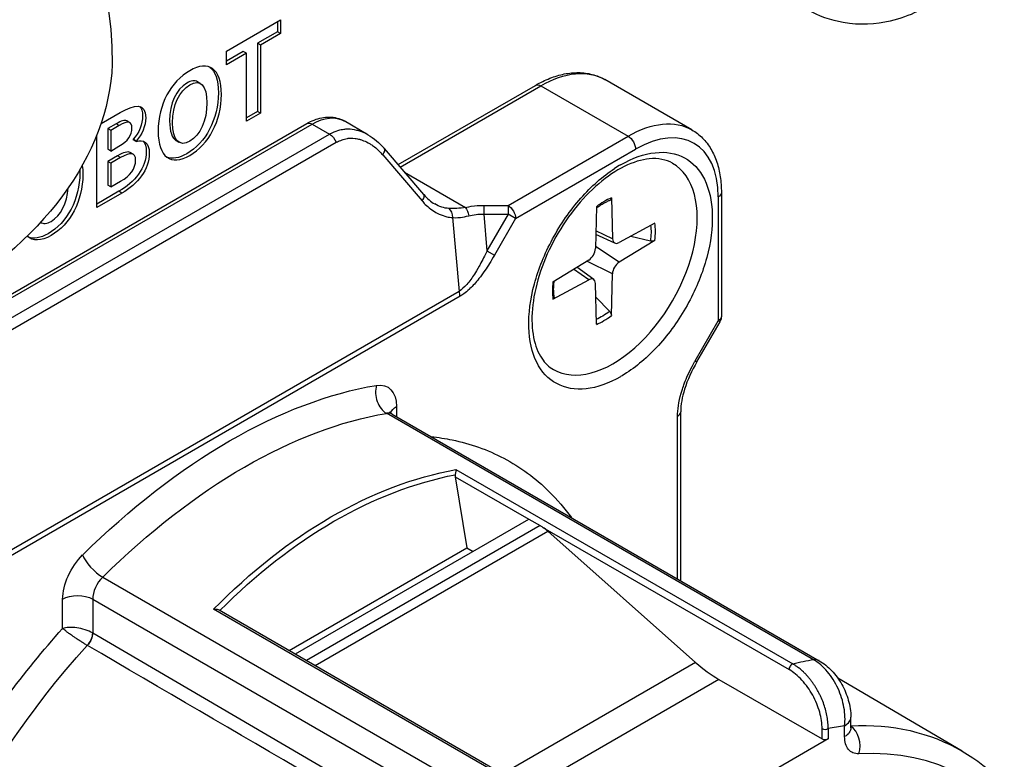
# Model space of a CAD drawing. Header units: millimetres. Extents: x 165 to 2541, y 199 to 1879.
# Tile 36 of 61: x 2061 to 2073, y 1501 to 1510. Entities that reach past the tile are written whole.
import ezdxf

# ---------------------------------------------------------------- set-up
doc = ezdxf.new("R2010")
doc.units = ezdxf.units.MM
doc.header["$LTSCALE"] = 4
doc.layers.add('01_Object Line', color=4, linetype='Continuous')

msp = doc.modelspace()

# ---------------------------------------------------------------- linework, layer by layer
at = {"layer": '01_Object Line', "ltscale": 0.657895}
for p, q in [((2063.433, 1509.208), (2064.069, 1509.575)), ((2064.033, 1509.555), (2064.033, 1509.436)), ((2064.069, 1509.575), (2064.069, 1509.416)), ((2064.033, 1509.436), (2063.797, 1509.3)), ((2064.069, 1509.416), (2063.833, 1509.28)), ((2064.069, 1509.416), (2064.033, 1509.436)), ((2063.833, 1509.28), (2063.797, 1509.3)), ((2063.797, 1509.3), (2063.797, 1508.5)), ((2063.833, 1509.28), (2063.833, 1508.48)), ((2063.433, 1509.049), (2063.433, 1509.208)), ((2063.631, 1509.204), (2063.433, 1509.09)), ((2063.667, 1509.184), (2063.433, 1509.049)), ((2063.667, 1509.184), (2063.631, 1509.204)), ((2063.667, 1508.384), (2063.667, 1509.184)), ((2063.129, 1508.827), (2063.093, 1508.848)), ((2065.451, 1507.874), (2067.066, 1508.806)), ((2065.475, 1507.845), (2067.129, 1508.8)), ((2067.129, 1508.8), (2068.154, 1508.208)), ((2068.904, 1508.283), (2067.879, 1508.875)), ((2061.959, 1508.357), (2062.183, 1508.486)), ((2063.797, 1508.5), (2063.667, 1508.424)), ((2063.833, 1508.48), (2063.667, 1508.384)), ((2063.833, 1508.48), (2063.797, 1508.5)), ((2060.209, 1505.949), (2064.378, 1508.357)), ((2060.271, 1505.943), (2064.441, 1508.351)), ((2062.137, 1508.354), (2062.038, 1508.297)), ((2062.172, 1508.334), (2062.074, 1508.277)), ((2062.172, 1508.334), (2062.137, 1508.354)), ((2062.298, 1508.367), (2062.262, 1508.387)), ((2064.441, 1508.351), (2064.646, 1508.232)), ((2065.096, 1508.226), (2064.816, 1508.388)), ((2060.476, 1505.825), (2064.646, 1508.232)), ((2061.908, 1507.368), (2061.908, 1508.217)), ((2062.074, 1508.277), (2062.038, 1508.297)), ((2062.038, 1508.297), (2062.038, 1508.054)), ((2062.074, 1508.277), (2062.074, 1508.033)), ((2066.744, 1507.394), (2068.154, 1508.208)), ((2060.553, 1505.729), (2064.723, 1508.137)), ((2062.074, 1508.033), (2062.17, 1508.089)), ((2062.37, 1508.151), (2062.335, 1508.172)), ((2062.335, 1508.172), (2062.335, 1508.165)), ((2062.37, 1508.145), (2062.335, 1508.165)), ((2062.37, 1508.151), (2062.37, 1508.145)), ((2062.878, 1508.135), (2062.843, 1508.155)), ((2062.074, 1508.033), (2062.038, 1508.054)), ((2062.154, 1507.978), (2062.038, 1507.911)), ((2062.189, 1507.957), (2062.154, 1507.978)), ((2062.337, 1507.996), (2062.302, 1508.016)), ((2065.27, 1507.988), (2065.734, 1507.447)), ((2065.752, 1507.521), (2065.289, 1508.063)), ((2066.832, 1507.241), (2068.243, 1508.055)), ((2062.074, 1507.891), (2062.038, 1507.911)), ((2062.038, 1507.911), (2062.038, 1507.632)), ((2062.189, 1507.957), (2062.074, 1507.891)), ((2062.074, 1507.891), (2062.074, 1507.612)), ((2065.526, 1507.786), (2066.244, 1507.371)), ((2062.074, 1507.612), (2062.038, 1507.632)), ((2062.074, 1507.612), (2062.189, 1507.679)), ((2062.169, 1507.56), (2061.908, 1507.409)), ((2062.204, 1507.539), (2061.908, 1507.368)), ((2062.204, 1507.539), (2062.169, 1507.56)), ((2069.251, 1507.545), (2069.251, 1506.089)), ((2066.457, 1507.394), (2066.744, 1507.394)), ((2066.744, 1507.394), (2066.744, 1507.292)), ((2067.959, 1507.482), (2067.971, 1507.003)), ((2069.215, 1507.494), (2069.215, 1506.038)), ((2066.457, 1507.292), (2066.495, 1506.861)), ((2066.457, 1507.292), (2066.744, 1507.292)), ((2066.744, 1507.292), (2066.495, 1506.861)), ((2066.832, 1507.241), (2066.744, 1507.292)), ((2067.781, 1507.38), (2067.77, 1506.887)), ((2061.249, 1507.194), (2061.247, 1507.196)), ((2066.09, 1507.251), (2066.167, 1506.384)), ((2066.832, 1507.241), (2066.583, 1506.81)), ((2068.469, 1507.187), (2068.048, 1506.958)), ((2067.997, 1506.952), (2067.774, 1507.051)), ((2067.971, 1507.003), (2067.775, 1507.097)), ((2068.469, 1506.983), (2068.048, 1506.726)), ((2068.188, 1507.034), (2068.417, 1506.977)), ((2066.495, 1506.861), (2066.583, 1506.81)), ((2068.048, 1506.726), (2067.77, 1506.913)), ((2067.271, 1506.496), (2067.692, 1506.753)), ((2067.971, 1506.592), (2067.669, 1506.739)), ((2067.692, 1506.521), (2067.513, 1506.643)), ((2067.75, 1506.523), (2067.552, 1506.667)), ((2067.959, 1506.099), (2067.971, 1506.592)), ((2067.271, 1506.291), (2067.692, 1506.521)), ((2067.781, 1505.997), (2067.77, 1506.476)), ((2066.167, 1506.384), (2060.748, 1503.255)), ((2066.179, 1506.326), (2060.76, 1503.198)), ((2067.938, 1506.147), (2067.774, 1506.316)), ((2068.943, 1505.566), (2069.215, 1506.038)), ((2068.963, 1505.555), (2069.235, 1506.026)), ((2069.235, 1506.026), (2069.215, 1506.038)), ((2065.432, 1505.031), (2065.432, 1504.911)), ((2068.773, 1502.982), (2068.773, 1504.966)), ((2070.335, 1502.052), (2065.314, 1504.951)), ((2065.38, 1504.941), (2070.4, 1502.042)), ((2068.736, 1503.003), (2068.736, 1504.917)), ((2066.13, 1504.29), (2070.091, 1502.004)), ((2066.121, 1504.204), (2066.26, 1503.369)), ((2066.121, 1504.204), (2066.987, 1503.704)), ((2064.244, 1502.121), (2066.988, 1503.705)), ((2066.988, 1503.705), (2067.119, 1503.63)), ((2067.119, 1503.63), (2064.374, 1502.045)), ((2067.153, 1503.608), (2070.046, 1501.938)), ((2064.477, 1501.986), (2067.21, 1503.563)), ((2067.21, 1503.563), (2068.948, 1502.022)), ((2064.171, 1502.163), (2066.26, 1503.369)), ((2066.26, 1503.369), (2066.333, 1503.327)), ((2061.979, 1503.025), (2066.999, 1500.127)), ((2061.507, 1502.421), (2061.507, 1502.765)), ((2061.861, 1502.765), (2061.861, 1502.368)), ((2061.861, 1502.765), (2066.881, 1499.866)), ((2067.242, 1500.359), (2063.282, 1502.646)), ((2063.346, 1502.639), (2067.278, 1500.369)), ((2061.861, 1502.368), (2061.86, 1502.369)), ((2061.861, 1502.368), (2067.129, 1499.292)), ((2068.948, 1502.022), (2066.681, 1500.714)), ((2072.082, 1500.979), (2070.62, 1501.835)), ((2069.222, 1501.822), (2066.991, 1500.534)), ((2069.222, 1501.822), (2070.435, 1501.122)), ((2070.773, 1501.252), (2070.773, 1501.379)), ((2070.7, 1501.15), (2070.7, 1501.277)), ((2070.435, 1501.122), (2070.435, 1501.243)), ((2070.505, 1501.243), (2070.505, 1501.122)), ((2070.505, 1501.122), (2067.677, 1499.489))]:
    msp.add_line(p, q, dxfattribs=at)
at = {"layer": '01_Object Line', "ltscale": 0.657895, "extrusion": (0, 0, -1)}
msp.add_arc((-2069.126, 1506.089), 0.125, 180, 210, dxfattribs=at)
for centre, major_axis, ratio, start_param, end_param in [((2058.555, 1507.014), (2.5, 4.33), 0.57735, 5.497787, 7.068583), ((2054.843, 1509.157), (7.25, 0), 0.57735, 0.024385, 0.785398), ((2067.129, 1507.576), (0.75, 1.299), 0.57735, 5.497787, 6.283185), ((2067.129, 1508.698), (-0.063, 0.108), 0.57735, 0, 0.785398), ((2064.441, 1507.738), (0.375, 0.65), 0.57735, 5.497787, 6.283185), ((2064.441, 1508.248), (-0.063, 0.108), 0.57735, 0, 0.785398), ((2068.154, 1506.984), (0.75, 1.299), 0.57735, 5.497787, 6.283185), ((2064.646, 1508.13), (0.062, -0.108), 0.577351, 3.926927, 4.974074), ((2068.154, 1508.106), (0.062, -0.108), 0.57735, 3.926991, 5.497787), ((2069.126, 1507.545), (0.125, 0), 0.57735, 0, 0.785398), ((2066.744, 1507.292), (0.062, -0.108), 0.57735, 3.926991, 5.497787), ((2066.013, 1507.244), (-0.005, -0.125), 0.61156, 3.540387, 4.632509), ((2066.244, 1507.269), (0.027, -0.122), 0.292702, 3.78983, 4.75038), ((2066.431, 1507.045), (0.415, 0.012), 0.594917, 4.358606, 4.790806), ((2067.85, 1506.751), (-0.406, -0.702), 0.57735, 3.804174, 4.080717), ((2067.85, 1506.751), (-0.406, -0.702), 0.57735, 5.344061, 5.620604), ((2069.126, 1506.089), (0.125, 0), 0.57735, 0, 0.785398), ((2068.065, 1506.626), (-0.762, -1.32), 0.57735, 5.431858, 5.497436), ((2063.47, 1498.665), (3.65, 6.322), 0.57735, 5.15665, 5.838924), ((2065.078, 1504.826), (0.25, 0.433), 0.57735, 5.838924, 7.068583), ((2065.609, 1504.929), (-0.25, 0), 0.57735, 0.180231, 0.785398), ((2063.646, 1498.563), (3.525, 6.105), 0.57735, 5.15665, 5.838924), ((2062.267, 1499.36), (3, 5.196), 0.57735, 0.167662, 0.167684), ((2061.861, 1502.969), (0.25, 0.433), 0.57735, 3.926991, 5.15665), ((2061.684, 1502.663), (0.25, 0), 0.57735, 3.926991, 5.497787), ((2061.754, 1502.307), (-0.075, -0.13), 0.572364, 3.927923, 5.074466), ((2063.645, 1498.564), (-3.174, -5.498), 0.57735, 6.279483, 8.215147), ((2068.915, 1495.521), (3.155, 5.464), 0.57735, 5.927251, 6.286888), ((2070.523, 1501.252), (0.25, 0), 0.57735, 0, 0.785398)]:
    msp.add_ellipse(centre, major_axis=major_axis, ratio=ratio, start_param=start_param, end_param=end_param, dxfattribs=at)
at = {"layer": '01_Object Line', "ltscale": 0.657895}
for centre, major_axis, ratio, start_param, end_param in [((2068.243, 1506.933), (0.687, 1.191), 0.57735, 5.497787, 7.068583), ((2065.194, 1507.981), (0.0949, 0.0813), 0.412143, 5.236867, 6.283209), ((2065.194, 1507.981), (0.0949, 0.0813), 0.412143, 0.000024, 0.000822), ((2067.977, 1506.677), (-0.7, -1.212), 0.57735, 0, 3.141593), ((2068.067, 1506.627), (-0.763, -1.321), 0.577347, 3.927717, 3.993271), ((2065.658, 1507.44), (0.0949, 0.0813), 0.412142, 5.236756, 6.283152), ((2066.457, 1507.292), (0, -0.125), 0.000087, 3.756869, 4.712275), ((2067.87, 1506.739), (-0.428, -0.742), 0.57735, 3.780061, 4.073921), ((2067.87, 1506.739), (0.428, 0.742), 0.57735, 5.350857, 5.644717), ((2068.05, 1507.051), (-0.0562, -0.0974), 0.57735, 5.525922, 7.040448), ((2067.69, 1506.843), (0.0562, 0.0974), 0.57735, 3.955126, 5.469652), ((2068.05, 1506.635), (-0.0562, -0.0974), 0.57735, 3.955126, 5.469652), ((2067.87, 1506.739), (-0.428, -0.742), 0.57735, 5.350857, 5.644717), ((2067.69, 1506.428), (0.0562, 0.0974), 0.57735, 5.525922, 7.040448), ((2066.091, 1506.377), (-0.062, 0.108), 0.577257, 3.926797, 4.450442), ((2067.87, 1506.739), (0.428, 0.742), 0.57735, 3.780061, 4.073921), ((2068.854, 1505.617), (0.108, -0.063), 0.000014, 5.667684, 6.283186), ((2065.373, 1505.177), (0.041, -0.247), 0.737238, 4.166242, 5.737039), ((2068.648, 1504.968), (0.125, 0), 0.57734, 5.497483, 6.282976), ((2065.255, 1504.724), (0.125, 0.217), 0.57735, 0, 0.444261), ((2061.914, 1499.564), (3, 5.196), 0.57735, 6.025832, 6.025858), ((2066.157, 1504.224), (0.0147, 0.0485), 0.680497, 1.710788, 2.198035), ((2067.119, 1503.222), (-0.25, 0.433), 0.57735, 5.235988, 5.400977), ((2061.919, 1503.183), (0.176, -0.178), 0.350923, 3.80596, 5.376756), ((2062.038, 1502.867), (-0.125, -0.217), 0.57735, 4.268128, 5.497787), ((2061.755, 1502.307), (0.076, 0.13), 0.574024, 4.354073, 5.500643), ((2069.222, 1503.047), (0.75, -1.299), 0.57735, 5.235988, 5.497787), ((2070.081, 1501.959), (-0.025, -0.0433), 0.57735, 3.637239, 5.497787), ((2068.667, 1495.665), (-3.525, -6.105), 0.57735, 3.585854, 3.637239), ((2070.275, 1501.826), (0.125, 0.217), 0.57735, 0, 0.444261), ((2070.523, 1501.379), (0.25, 0), 0.57735, 5.497787, 6.283187), ((2069.091, 1495.42), (-3.225, -5.586), 0.57735, 3.566522, 3.611716), ((2070.689, 1501.05), (-0.013, 0.25), 0.764605, 4.25185, 5.759099), ((2070.47, 1501.264), (0.05, 0), 0.57735, 3.926991, 5.497787), ((2069.091, 1495.42), (3.03, 5.248), 0.57735, 3.926985, 6.641623), ((2070.47, 1501.143), (0.05, 0), 0.57735, 3.926991, 5.497787)]:
    msp.add_ellipse(centre, major_axis=major_axis, ratio=ratio, start_param=start_param, end_param=end_param, dxfattribs=at)
for points, knots in [([(2072.162, 1512.987), (2072.286, 1512.915), (2072.398, 1512.822), (2072.584, 1512.607), (2072.657, 1512.485), (2072.774, 1512.214), (2072.808, 1512.065), (2072.845, 1511.733), (2072.833, 1511.553), (2072.766, 1511.174), (2072.701, 1510.978), (2072.527, 1510.605), (2072.417, 1510.428), (2072.157, 1510.105), (2072.007, 1509.958), (2071.661, 1509.716), (2071.467, 1509.616), (2071.068, 1509.523), (2070.88, 1509.51), (2070.54, 1509.569), (2070.394, 1509.62), (2070.262, 1509.696)], [6.057793, 6.057793, 6.057793, 6.057793, 6.253752, 6.253752, 6.464939, 6.464939, 6.724308, 6.724308, 7.068024, 7.068024, 7.47818, 7.47818, 7.891644, 7.891644, 8.306327, 8.306327, 8.70402, 8.70402, 8.991006, 8.991006, 9.199386, 9.199386, 9.199386, 9.199386]), ([(2062.63, 1508.269), (2062.63, 1508.582), (2062.782, 1508.851), (2063.002, 1508.978), (2063.222, 1509.105), (2063.374, 1509.009), (2063.374, 1508.698), (2063.374, 1508.387), (2063.222, 1508.109), (2063.002, 1507.982), (2062.782, 1507.855), (2062.63, 1507.958), (2062.63, 1508.269)], [0, 0, 0, 0, 1, 1, 1, 2, 2, 2, 3, 3, 3, 4, 4, 4, 4]), ([(2063.239, 1509.02), (2063.302, 1508.972), (2063.338, 1508.871), (2063.338, 1508.719), (2063.338, 1508.407), (2063.187, 1508.129), (2062.967, 1508.002), (2062.875, 1507.949), (2062.795, 1507.936), (2062.732, 1507.962)], [1.510467, 1.510467, 1.510467, 1.510467, 2, 2, 2, 3, 3, 3, 3.418549, 3.418549, 3.418549, 3.418549]), ([(2067.066, 1508.806), (2067.122, 1508.839), (2067.179, 1508.866), (2067.292, 1508.911), (2067.348, 1508.928), (2067.461, 1508.951), (2067.517, 1508.956), (2067.627, 1508.955), (2067.68, 1508.948), (2067.784, 1508.921), (2067.833, 1508.901), (2067.879, 1508.875)], [4.712389, 4.712389, 4.712389, 4.712389, 4.8694686, 4.8694686, 5.0265482, 5.0265482, 5.1836279, 5.1836279, 5.3407075, 5.3407075, 5.4977871, 5.4977871, 5.4977871, 5.4977871]), ([(2063.093, 1508.848), (2063.06, 1508.867), (2063.017, 1508.863), (2062.967, 1508.833), (2062.843, 1508.762), (2062.765, 1508.594), (2062.765, 1508.387), (2062.765, 1508.264), (2062.793, 1508.184), (2062.843, 1508.155)], [0.592086, 0.592086, 0.592086, 0.592086, 1, 1, 1, 2, 2, 2, 2.602115, 2.602115, 2.602115, 2.602115]), ([(2063.204, 1508.6), (2063.204, 1508.806), (2063.126, 1508.884), (2063.002, 1508.813), (2062.879, 1508.742), (2062.8, 1508.573), (2062.8, 1508.367), (2062.8, 1508.162), (2062.879, 1508.077), (2063.002, 1508.148), (2063.126, 1508.219), (2063.204, 1508.395), (2063.204, 1508.6)], [0, 0, 0, 0, 1, 1, 1, 2, 2, 2, 3, 3, 3, 4, 4, 4, 4]), ([(2062.183, 1508.486), (2062.353, 1508.585), (2062.484, 1508.603), (2062.484, 1508.424), (2062.484, 1508.336), (2062.441, 1508.221), (2062.37, 1508.151)], [1, 1, 1, 1, 2, 2, 2, 3, 3, 3, 3]), ([(2062.415, 1508.556), (2062.436, 1508.535), (2062.448, 1508.499), (2062.448, 1508.445), (2062.448, 1508.356), (2062.406, 1508.241), (2062.335, 1508.172)], [1.698005, 1.698005, 1.698005, 1.698005, 2, 2, 2, 3, 3, 3, 3]), ([(2064.378, 1508.357), (2064.406, 1508.373), (2064.435, 1508.387), (2064.493, 1508.41), (2064.523, 1508.419), (2064.582, 1508.431), (2064.613, 1508.434), (2064.673, 1508.433), (2064.703, 1508.43), (2064.761, 1508.414), (2064.789, 1508.403), (2064.816, 1508.388)], [4.712389, 4.712389, 4.712389, 4.712389, 4.8694686, 4.8694686, 5.0265482, 5.0265482, 5.1836279, 5.1836279, 5.3407075, 5.3407075, 5.4977871, 5.4977871, 5.4977871, 5.4977871]), ([(2062.17, 1508.089), (2062.276, 1508.15), (2062.322, 1508.226), (2062.322, 1508.302), (2062.322, 1508.387), (2062.272, 1508.392), (2062.172, 1508.334)], [0, 0, 0, 0, 1, 1, 1, 2, 2, 2, 2]), ([(2065.095, 1508.226), (2065.064, 1508.243), (2065.026, 1508.261), (2064.979, 1508.274), (2064.975, 1508.275), (2064.971, 1508.276), (2064.967, 1508.277), (2064.883, 1508.298), (2064.831, 1508.288), (2064.814, 1508.287), (2064.773, 1508.282), (2064.714, 1508.271), (2064.646, 1508.232)], [0.3212656, 0.3212656, 0.3212656, 0.3212656, 0.5, 0.5, 0.5, 0.5107856, 0.5107856, 0.5107856, 0.75, 0.75, 0.75, 0.9999894, 0.9999894, 0.9999894, 0.9999894]), ([(2068.904, 1508.283), (2068.95, 1508.256), (2068.992, 1508.223), (2069.067, 1508.147), (2069.1, 1508.104), (2069.156, 1508.01), (2069.179, 1507.959), (2069.216, 1507.85), (2069.229, 1507.792), (2069.247, 1507.672), (2069.251, 1507.609), (2069.251, 1507.545)], [5.4977871, 5.4977871, 5.4977871, 5.4977871, 5.6548668, 5.6548668, 5.8119464, 5.8119464, 5.969026, 5.969026, 6.1261057, 6.1261057, 6.2831853, 6.2831853, 6.2831853, 6.2831853]), ([(2062.454, 1508.149), (2062.477, 1508.127), (2062.491, 1508.087), (2062.491, 1508.028), (2062.491, 1507.835), (2062.352, 1507.665), (2062.169, 1507.56)], [4.545091, 4.545091, 4.545091, 4.545091, 5, 5, 5, 6, 6, 6, 6]), ([(2062.37, 1508.145), (2062.46, 1508.172), (2062.526, 1508.138), (2062.526, 1508.008), (2062.526, 1507.815), (2062.387, 1507.645), (2062.204, 1507.539)], [4, 4, 4, 4, 5, 5, 5, 6, 6, 6, 6]), ([(2064.723, 1508.137), (2064.727, 1508.139), (2064.732, 1508.141), (2064.737, 1508.143), (2064.753, 1508.15), (2064.771, 1508.157), (2064.792, 1508.165), (2064.802, 1508.168), (2064.811, 1508.171), (2064.821, 1508.173), (2064.831, 1508.176), (2064.841, 1508.179), (2064.851, 1508.181), (2064.855, 1508.181), (2064.859, 1508.182), (2064.863, 1508.183), (2064.877, 1508.185), (2064.905, 1508.188), (2064.947, 1508.182), (2064.964, 1508.18), (2064.981, 1508.176), (2064.997, 1508.172), (2065.001, 1508.171), (2065.006, 1508.169), (2065.01, 1508.168), (2065.022, 1508.164), (2065.034, 1508.16), (2065.046, 1508.155), (2065.069, 1508.146), (2065.092, 1508.135), (2065.114, 1508.122), (2065.126, 1508.115), (2065.138, 1508.107), (2065.149, 1508.099), (2065.162, 1508.091), (2065.181, 1508.077), (2065.205, 1508.055), (2065.207, 1508.053), (2065.21, 1508.051), (2065.212, 1508.048), (2065.241, 1508.022), (2065.259, 1508), (2065.27, 1507.988)], [0, 0, 0, 0, 0.029267, 0.029267, 0.029267, 0.125, 0.125, 0.125, 0.175993, 0.175993, 0.175993, 0.22942, 0.22942, 0.22942, 0.25, 0.25, 0.25, 0.392857, 0.392857, 0.392857, 0.478232, 0.478232, 0.478232, 0.5, 0.5, 0.5, 0.562869, 0.562869, 0.562869, 0.684796, 0.684796, 0.684796, 0.75, 0.75, 0.75, 0.863283, 0.863283, 0.863283, 0.875, 0.875, 0.875, 1, 1, 1, 1]), ([(2062.189, 1507.679), (2062.303, 1507.744), (2062.365, 1507.826), (2062.365, 1507.926), (2062.365, 1508.02), (2062.304, 1508.024), (2062.189, 1507.957)], [0, 0, 0, 0, 1, 1, 1, 2, 2, 2, 2]), ([(2068.066, 1507.871), (2068.206, 1507.952), (2068.341, 1508), (2068.471, 1508.014), (2068.6, 1508.029), (2068.715, 1508.008), (2068.816, 1507.954), (2068.916, 1507.9), (2068.995, 1507.815), (2069.052, 1507.701), (2069.108, 1507.586), (2069.139, 1507.449), (2069.144, 1507.289), (2069.148, 1507.13), (2069.126, 1506.961), (2069.079, 1506.782), (2069.031, 1506.603), (2068.959, 1506.426), (2068.865, 1506.252), (2068.77, 1506.077), (2068.66, 1505.918), (2068.534, 1505.775), (2068.408, 1505.633), (2068.276, 1505.516), (2068.136, 1505.425)], [0, 0, 0, 0, 0.125, 0.125, 0.125, 0.25, 0.25, 0.25, 0.375, 0.375, 0.375, 0.5, 0.5, 0.5, 0.625, 0.625, 0.625, 0.75, 0.75, 0.75, 0.875, 0.875, 0.875, 1, 1, 1, 1]), ([(2061.738, 1507.864), (2061.743, 1507.832), (2061.745, 1507.797), (2061.745, 1507.758), (2061.745, 1507.447), (2061.593, 1507.169), (2061.373, 1507.041), (2061.255, 1506.973), (2061.156, 1506.971), (2061.09, 1507.033)], [1.875448, 1.875448, 1.875448, 1.875448, 2, 2, 2, 3, 3, 3, 3.539415, 3.539415, 3.539415, 3.539415]), ([(2068.677, 1507.89), (2068.602, 1507.933), (2068.511, 1507.952), (2068.314, 1507.933), (2068.214, 1507.903), (2068.011, 1507.803), (2067.909, 1507.735), (2067.709, 1507.564), (2067.611, 1507.462), (2067.431, 1507.233), (2067.348, 1507.106), (2067.208, 1506.842), (2067.151, 1506.704), (2067.067, 1506.434), (2067.04, 1506.301), (2067.019, 1506.054), (2067.024, 1505.941), (2067.063, 1505.744), (2067.096, 1505.661), (2067.178, 1505.539), (2067.224, 1505.496), (2067.277, 1505.465)], [0.785398, 0.785398, 0.785398, 0.785398, 1.178057, 1.178057, 1.499008, 1.499008, 1.804028, 1.804028, 2.110666, 2.110666, 2.419687, 2.419687, 2.729307, 2.729307, 3.037509, 3.037509, 3.342996, 3.342996, 3.650238, 3.650238, 3.926991, 3.926991, 3.926991, 3.926991]), ([(2061.709, 1507.813), (2061.709, 1507.802), (2061.71, 1507.79), (2061.71, 1507.778), (2061.71, 1507.467), (2061.558, 1507.189), (2061.338, 1507.062), (2061.246, 1507.009), (2061.166, 1506.996), (2061.104, 1507.022)], [1.96133, 1.96133, 1.96133, 1.96133, 2, 2, 2, 3, 3, 3, 3.418604, 3.418604, 3.418604, 3.418604]), ([(2068.066, 1505.381), (2067.925, 1505.3), (2067.79, 1505.253), (2067.661, 1505.238), (2067.532, 1505.224), (2067.417, 1505.244), (2067.316, 1505.299), (2067.215, 1505.353), (2067.136, 1505.437), (2067.08, 1505.552), (2067.023, 1505.667), (2066.993, 1505.804), (2066.988, 1505.963), (2066.983, 1506.123), (2067.005, 1506.292), (2067.053, 1506.471), (2067.101, 1506.649), (2067.172, 1506.826), (2067.267, 1507.001), (2067.361, 1507.176), (2067.472, 1507.335), (2067.597, 1507.478), (2067.723, 1507.62), (2067.856, 1507.737), (2067.995, 1507.828)], [0, 0, 0, 0, 0.125, 0.125, 0.125, 0.25, 0.25, 0.25, 0.375, 0.375, 0.375, 0.5, 0.5, 0.5, 0.625, 0.625, 0.625, 0.75, 0.75, 0.75, 0.875, 0.875, 0.875, 1, 1, 1, 1]), ([(2061.247, 1507.196), (2061.28, 1507.175), (2061.323, 1507.178), (2061.373, 1507.207), (2061.485, 1507.272), (2061.56, 1507.422), (2061.573, 1507.601)], [2.593985, 2.593985, 2.593985, 2.593985, 3, 3, 3, 3.903194, 3.903194, 3.903194, 3.903194]), ([(2065.734, 1507.447), (2065.75, 1507.428), (2065.782, 1507.391), (2065.835, 1507.351), (2065.88, 1507.318), (2065.914, 1507.301), (2065.935, 1507.292), (2065.966, 1507.278), (2065.995, 1507.268), (2066.023, 1507.261), (2066.045, 1507.256), (2066.067, 1507.252), (2066.09, 1507.251)], [0.0000001, 0.0000001, 0.0000001, 0.0000001, 0.25, 0.25, 0.25, 0.5, 0.5, 0.5, 0.75, 0.75, 0.75, 1, 1, 1, 1]), ([(2066.244, 1507.371), (2066.259, 1507.375), (2066.293, 1507.383), (2066.348, 1507.389), (2066.39, 1507.393), (2066.426, 1507.394), (2066.457, 1507.394)], [-0.9999997, -0.9999997, -0.9999997, -0.9999997, -0.5, -0.5, -0.5, 0, 0, 0, 0]), ([(2067.781, 1507.364), (2067.79, 1507.37), (2067.799, 1507.376), (2067.819, 1507.39), (2067.831, 1507.398), (2067.854, 1507.412), (2067.866, 1507.419), (2067.889, 1507.431), (2067.9, 1507.437), (2067.923, 1507.448), (2067.934, 1507.453), (2067.946, 1507.457)], [6.1451704, 6.1451704, 6.1451704, 6.1451704, 6.1916663, 6.1916663, 6.2528833, 6.2528833, 6.3141004, 6.3141004, 6.3753174, 6.3753174, 6.4365345, 6.4365345, 6.4365345, 6.4365345]), ([(2067.959, 1507.482), (2067.959, 1507.477), (2067.958, 1507.471), (2067.954, 1507.464), (2067.951, 1507.46), (2067.947, 1507.458), (2067.946, 1507.458), (2067.946, 1507.457)], [0.015165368, 0.015165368, 0.015165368, 0.015165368, 0.018975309, 0.018975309, 0.022733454, 0.022733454, 0.023583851, 0.023583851, 0.023583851, 0.023583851]), ([(2066.09, 1507.251), (2066.093, 1507.251), (2066.106, 1507.25), (2066.129, 1507.25), (2066.162, 1507.251), (2066.181, 1507.254), (2066.183, 1507.254), (2066.215, 1507.258), (2066.248, 1507.264), (2066.281, 1507.273)], [0.0000005, 0.0000005, 0.0000005, 0.0000005, 0.25, 0.25, 0.25, 0.5, 0.5, 0.5, 1, 1, 1, 1]), ([(2068.469, 1506.983), (2068.465, 1506.98), (2068.458, 1506.977), (2068.447, 1506.975), (2068.439, 1506.974), (2068.428, 1506.974), (2068.422, 1506.975), (2068.417, 1506.977)], [0.01516537, 0.01516537, 0.01516537, 0.01516537, 0.01897531, 0.01897531, 0.02273345, 0.02273345, 0.02576772, 0.02576772, 0.02576772, 0.02576772]), ([(2066.495, 1506.861), (2066.477, 1506.823), (2066.455, 1506.775), (2066.425, 1506.72), (2066.418, 1506.706), (2066.412, 1506.694), (2066.405, 1506.682), (2066.382, 1506.641), (2066.363, 1506.609), (2066.348, 1506.586), (2066.32, 1506.542), (2066.29, 1506.501), (2066.258, 1506.465), (2066.229, 1506.433), (2066.198, 1506.404), (2066.167, 1506.384)], [0, 0, 0, 0, 0.25, 0.25, 0.25, 0.3066168, 0.3066168, 0.3066168, 0.5, 0.5, 0.5, 0.762799, 0.762799, 0.762799, 1, 1, 1, 1]), ([(2066.583, 1506.81), (2066.544, 1506.741), (2066.506, 1506.681), (2066.471, 1506.629), (2066.446, 1506.593), (2066.423, 1506.561), (2066.401, 1506.534), (2066.365, 1506.489), (2066.33, 1506.449), (2066.295, 1506.416), (2066.293, 1506.414), (2066.29, 1506.412), (2066.289, 1506.41), (2066.239, 1506.364), (2066.201, 1506.34), (2066.179, 1506.326)], [-0.9999999, -0.9999999, -0.9999999, -0.9999999, -0.702847, -0.702847, -0.702847, -0.5, -0.5, -0.5, -0.25, -0.25, -0.25, -0.2403773, -0.2403773, -0.2403773, -0.0000001, -0.0000001, -0.0000001, -0.0000001]), ([(2067.286, 1506.315), (2067.284, 1506.327), (2067.283, 1506.339), (2067.281, 1506.364), (2067.28, 1506.377), (2067.279, 1506.403), (2067.279, 1506.417), (2067.28, 1506.444), (2067.281, 1506.458), (2067.283, 1506.483), (2067.284, 1506.493), (2067.285, 1506.504)], [4.5590398, 4.5590398, 4.5590398, 4.5590398, 4.6202569, 4.6202569, 4.6814739, 4.6814739, 4.742691, 4.742691, 4.803908, 4.803908, 4.8504039, 4.8504039, 4.8504039, 4.8504039]), ([(2067.286, 1506.315), (2067.286, 1506.314), (2067.286, 1506.313), (2067.286, 1506.308), (2067.285, 1506.304), (2067.28, 1506.297), (2067.276, 1506.294), (2067.271, 1506.291)], [0.036802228, 0.036802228, 0.036802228, 0.036802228, 0.037652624, 0.037652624, 0.04141077, 0.04141077, 0.045220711, 0.045220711, 0.045220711, 0.045220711]), ([(2067.938, 1506.147), (2067.942, 1506.143), (2067.945, 1506.139), (2067.951, 1506.129), (2067.954, 1506.122), (2067.958, 1506.111), (2067.959, 1506.104), (2067.959, 1506.099)], [0.03461835, 0.03461835, 0.03461835, 0.03461835, 0.03765262, 0.03765262, 0.04141077, 0.04141077, 0.04522071, 0.04522071, 0.04522071, 0.04522071]), ([(2068.736, 1504.917), (2068.737, 1504.991), (2068.748, 1505.082), (2068.779, 1505.189), (2068.783, 1505.204), (2068.788, 1505.219), (2068.793, 1505.235), (2068.806, 1505.275), (2068.825, 1505.331), (2068.857, 1505.401), (2068.907, 1505.51), (2068.941, 1505.563), (2068.943, 1505.566)], [-1, -1, -1, -1, -0.5625413, -0.5625413, -0.5625413, -0.5, -0.5, -0.5, -0.25, -0.25, -0.25, -0.0000005, -0.0000005, -0.0000005, -0.0000005]), ([(2068.963, 1505.555), (2068.903, 1505.452), (2068.852, 1505.341), (2068.804, 1505.188), (2068.793, 1505.142), (2068.777, 1505.053), (2068.773, 1505.008), (2068.773, 1504.968)], [0, 0, 0, 0, 0.0713167, 0.0713167, 0.1016315, 0.1016315, 0.133577, 0.133577, 0.133577, 0.133577]), ([(2065.38, 1504.941), (2065.373, 1504.945), (2065.368, 1504.949), (2065.359, 1504.958), (2065.356, 1504.962), (2065.354, 1504.966), (2065.354, 1504.966), (2065.354, 1504.966)], [5.4977871, 5.4977871, 5.4977871, 5.4977871, 5.6548668, 5.6548668, 5.8119464, 5.8119464, 5.9026968, 5.9026968, 5.9026968, 5.9026968]), ([(2065.839, 1504.676), (2065.924, 1504.667), (2066.006, 1504.655), (2066.086, 1504.638), (2066.299, 1504.595), (2066.501, 1504.523), (2066.693, 1504.422), (2066.888, 1504.32), (2067.066, 1504.189), (2067.227, 1504.029), (2067.321, 1503.936), (2067.408, 1503.835), (2067.488, 1503.724)], [0.0379984, 0.0379984, 0.0379984, 0.0379984, 0.0625, 0.0625, 0.0625, 0.125, 0.125, 0.125, 0.1875, 0.1875, 0.1875, 0.2238129, 0.2238129, 0.2238129, 0.2238129]), ([(2063.282, 1502.646), (2063.714, 1503.088), (2064.181, 1503.455), (2064.662, 1503.733), (2065.144, 1504.011), (2065.64, 1504.199), (2066.13, 1504.29)], [0.0000001, 0.0000001, 0.0000001, 0.0000001, 0.5, 0.5, 0.5, 0.9999999, 0.9999999, 0.9999999, 0.9999999]), ([(2066.13, 1504.29), (2066.13, 1504.29), (2066.13, 1504.289), (2066.13, 1504.285), (2066.13, 1504.282), (2066.129, 1504.272), (2066.128, 1504.267), (2066.127, 1504.256), (2066.126, 1504.25), (2066.124, 1504.238), (2066.123, 1504.233), (2066.122, 1504.228)], [-0.00081594, -0.00081594, -0.00081594, -0.00081594, 0, 0, 0.00434523, 0.00434523, 0.00866843, 0.00866843, 0.01260538, 0.01260538, 0.01598949, 0.01598949, 0.01598949, 0.01598949]), ([(2063.357, 1502.632), (2063.778, 1503.057), (2064.23, 1503.411), (2064.697, 1503.681), (2065.164, 1503.951), (2065.645, 1504.135), (2066.122, 1504.228)], [-0.9993651, -0.9993651, -0.9993651, -0.9993651, -0.5, -0.5, -0.5, 0, 0, 0, 0]), ([(2063.282, 1502.646), (2063.283, 1502.646), (2063.285, 1502.646), (2063.292, 1502.647), (2063.299, 1502.648), (2063.312, 1502.648), (2063.318, 1502.647), (2063.332, 1502.645), (2063.338, 1502.643), (2063.345, 1502.64), (2063.345, 1502.639), (2063.346, 1502.639)], [-0.01668635, -0.01668635, -0.01668635, -0.01668635, -0.01587552, -0.01587552, -0.01199498, -0.01199498, -0.00809868, -0.00809868, -0.00371514, -0.00371514, -0.00314307, -0.00314307, -0.00314307, -0.00314307]), ([(2061.207, 1492.647), (2060.974, 1492.662), (2060.754, 1492.706), (2060.547, 1492.778), (2060.336, 1492.852), (2060.139, 1492.957), (2059.956, 1493.094), (2059.776, 1493.227), (2059.618, 1493.385), (2059.481, 1493.567), (2059.347, 1493.745), (2059.232, 1493.945), (2059.136, 1494.167), (2059.042, 1494.385), (2058.968, 1494.621), (2058.913, 1494.875), (2058.858, 1495.131), (2058.824, 1495.397), (2058.81, 1495.675), (2058.796, 1495.962), (2058.803, 1496.267), (2058.833, 1496.588), (2058.863, 1496.915), (2058.916, 1497.251), (2058.992, 1497.595), (2059.068, 1497.941), (2059.167, 1498.291), (2059.288, 1498.643), (2059.408, 1498.992), (2059.551, 1499.344), (2059.717, 1499.698), (2059.879, 1500.045), (2060.055, 1500.379), (2060.247, 1500.701), (2060.434, 1501.015), (2060.634, 1501.318), (2060.848, 1501.609), (2061.058, 1501.895), (2061.277, 1502.165), (2061.507, 1502.421)], [0.1890273, 0.1890273, 0.1890273, 0.1890273, 0.25, 0.25, 0.25, 0.3125, 0.3125, 0.3125, 0.375, 0.375, 0.375, 0.4375, 0.4375, 0.4375, 0.5, 0.5, 0.5, 0.5625, 0.5625, 0.5625, 0.625, 0.625, 0.625, 0.6875, 0.6875, 0.6875, 0.75, 0.75, 0.75, 0.8125, 0.8125, 0.8125, 0.875, 0.875, 0.875, 0.9375, 0.9375, 0.9375, 1, 1, 1, 1]), ([(2061.86, 1502.369), (2061.835, 1502.383), (2061.804, 1502.396), (2061.771, 1502.406), (2061.739, 1502.416), (2061.705, 1502.423), (2061.673, 1502.428), (2061.608, 1502.436), (2061.55, 1502.433), (2061.507, 1502.421)], [-1, -1, -1, -1, -0.75, -0.75, -0.75, -0.5, -0.5, -0.5, 0, 0, 0, 0]), ([(2061.798, 1502.221), (2061.786, 1502.228), (2061.762, 1502.243), (2061.731, 1502.262), (2061.701, 1502.281), (2061.672, 1502.3), (2061.645, 1502.319), (2061.626, 1502.332), (2061.608, 1502.344), (2061.592, 1502.355), (2061.576, 1502.366), (2061.565, 1502.375), (2061.554, 1502.383), (2061.54, 1502.394), (2061.523, 1502.407), (2061.512, 1502.417), (2061.507, 1502.421)], [0, 0, 0, 0, 0.01020783, 0.01894268, 0.02273913, 0.03195605, 0.03947484, 0.04279924, 0.04608711, 0.05257088, 0.0557799, 0.05897145, 0.06242711, 0.06586948, 0.07270408, 0.07945663, 0.07945663, 0.07945663, 0.07945663]), ([(2070.505, 1501.243), (2070.506, 1501.265), (2070.504, 1501.311), (2070.495, 1501.381), (2070.48, 1501.454), (2070.457, 1501.528), (2070.433, 1501.589), (2070.411, 1501.637), (2070.392, 1501.673), (2070.373, 1501.708), (2070.352, 1501.742), (2070.33, 1501.775), (2070.311, 1501.801), (2070.295, 1501.822), (2070.283, 1501.837), (2070.272, 1501.849), (2070.264, 1501.859), (2070.257, 1501.866), (2070.25, 1501.874), (2070.236, 1501.89), (2070.211, 1501.914), (2070.176, 1501.945), (2070.141, 1501.972), (2070.113, 1501.991), (2070.097, 1502), (2070.091, 1502.004)], [0, 0, 0, 0, 0.0159548, 0.0318954, 0.0478849, 0.0638298, 0.079776, 0.0878159, 0.0958472, 0.1038157, 0.1117609, 0.1197171, 0.1277206, 0.1317352, 0.1357482, 0.1397527, 0.1417495, 0.1437416, 0.1458073, 0.1486905, 0.1569147, 0.1684366, 0.1791739, 0.1871284, 0.1922707, 0.1922707, 0.1922707, 0.1922707]), ([(2070.7, 1501.277), (2070.708, 1501.344), (2070.705, 1501.418), (2070.692, 1501.492), (2070.679, 1501.567), (2070.655, 1501.643), (2070.622, 1501.715), (2070.589, 1501.787), (2070.546, 1501.855), (2070.497, 1501.913), (2070.448, 1501.971), (2070.392, 1502.019), (2070.335, 1502.052)], [0, 0, 0, 0, 0.25, 0.25, 0.25, 0.5, 0.5, 0.5, 0.75, 0.75, 0.75, 1, 1, 1, 1]), ([(2070.4, 1502.042), (2070.454, 1502.011), (2070.504, 1501.971), (2070.593, 1501.876), (2070.633, 1501.821), (2070.699, 1501.705), (2070.725, 1501.642), (2070.762, 1501.513), (2070.773, 1501.445), (2070.773, 1501.379)], [0, 0, 0, 0, 0.0397694, 0.0397694, 0.0798457, 0.0798457, 0.119737, 0.119737, 0.1627399, 0.1627399, 0.1627399, 0.1627399]), ([(2070.435, 1501.243), (2070.435, 1501.304), (2070.425, 1501.369), (2070.397, 1501.47), (2070.385, 1501.503), (2070.358, 1501.57), (2070.342, 1501.604), (2070.306, 1501.668), (2070.287, 1501.699), (2070.245, 1501.758), (2070.222, 1501.787), (2070.15, 1501.865), (2070.098, 1501.908), (2070.046, 1501.938)], [0, 0, 0, 0, 0.25, 0.25, 0.375, 0.375, 0.5, 0.5, 0.625, 0.625, 0.75, 0.75, 1, 1, 1, 1]), ([(2070.865, 1500.948), (2070.816, 1500.945), (2070.774, 1500.963), (2070.745, 1500.999), (2070.716, 1501.034), (2070.7, 1501.087), (2070.7, 1501.15)], [0, 0, 0, 0, 0.5, 0.5, 0.5, 1, 1, 1, 1]), ([(2070.773, 1501.252), (2070.773, 1501.245), (2070.774, 1501.24), (2070.774, 1501.238), (2070.774, 1501.237), (2070.774, 1501.237)], [0, 0, 0, 0, 0.00986832, 0.00986832, 0.01344928, 0.01344928, 0.01344928, 0.01344928]), ([(2072.082, 1500.979), (2072.418, 1500.782), (2072.701, 1500.498), (2073.145, 1499.781), (2073.3, 1499.342), (2073.466, 1498.344), (2073.471, 1497.78), (2073.325, 1496.596), (2073.174, 1495.975), (2072.734, 1494.741), (2072.446, 1494.129), (2071.761, 1492.971), (2071.365, 1492.426), (2070.502, 1491.457), (2070.036, 1491.033), (2069.076, 1490.349), (2068.583, 1490.09), (2067.618, 1489.77), (2067.145, 1489.709), (2066.37, 1489.791), (2066.054, 1489.89), (2065.772, 1490.05)], [5.50149, 5.50149, 5.50149, 5.50149, 5.798462, 5.798462, 6.109762, 6.109762, 6.434877, 6.434877, 6.761469, 6.761469, 7.086942, 7.086942, 7.411965, 7.411965, 7.737547, 7.737547, 8.064225, 8.064225, 8.388566, 8.388566, 8.635677, 8.635677, 8.635677, 8.635677])]:
    msp.add_open_spline(points, degree=3, knots=knots, dxfattribs=at)
for points in [[(2062.262, 1508.387), (2062.238, 1508.401), (2062.197, 1508.389), (2062.137, 1508.354)], [(2065.095, 1508.226), (2065.166, 1508.185), (2065.232, 1508.128), (2065.289, 1508.063)], [(2062.302, 1508.016), (2062.274, 1508.032), (2062.224, 1508.018), (2062.154, 1507.978)], [(2065.752, 1507.521), (2065.792, 1507.476), (2065.836, 1507.438), (2065.882, 1507.412)], [(2066.048, 1507.358), (2065.992, 1507.362), (2065.935, 1507.381), (2065.882, 1507.412)], [(2066.244, 1507.371), (2066.174, 1507.36), (2066.106, 1507.354), (2066.048, 1507.358)], [(2068.773, 1504.968), (2068.773, 1504.968), (2068.773, 1504.968), (2068.773, 1504.968)], [(2065.755, 1504.202), (2065.755, 1504.202), (2065.755, 1504.202), (2065.755, 1504.202)], [(2064.501, 1503.637), (2064.501, 1503.637), (2064.501, 1503.637), (2064.501, 1503.637)], [(2067.153, 1503.608), (2067.141, 1503.616), (2067.13, 1503.624), (2067.119, 1503.63)], [(2067.068, 1499.144), (2065.311, 1500.17), (2063.555, 1501.195), (2061.798, 1502.221)]]:
    msp.add_open_spline(points, degree=3, dxfattribs=at)

doc.saveas('drawing.dxf')
